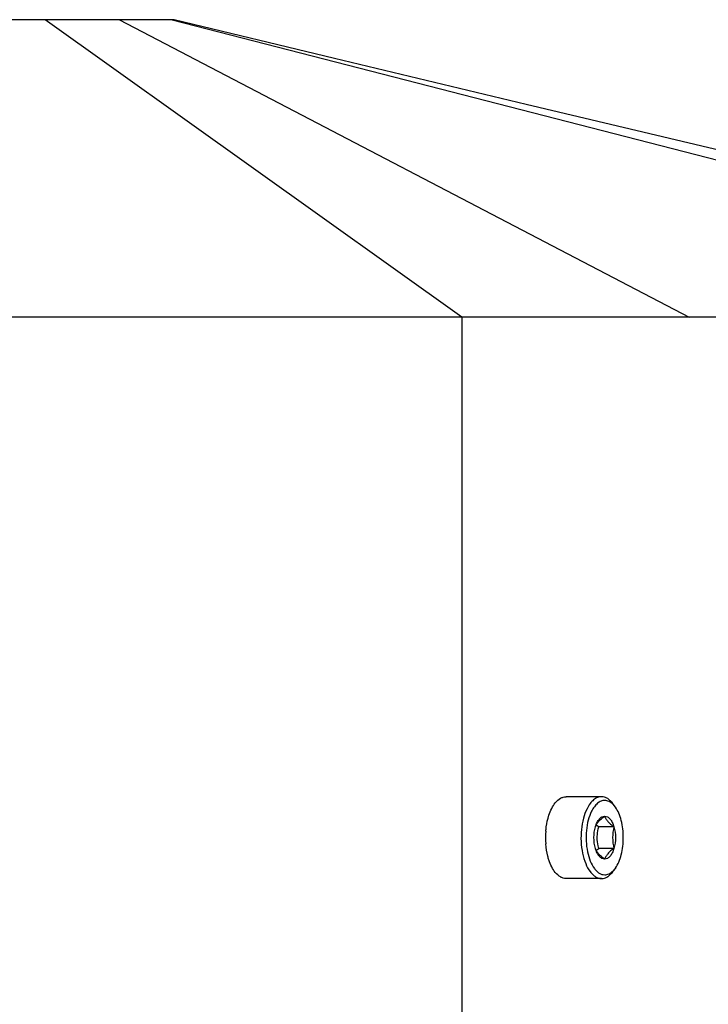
# Model space of a CAD drawing. Header units: millimetres. Extents: x 0 to 2550, y 0 to 1188.
# Tile 134 of 218: x 553 to 562, y 364 to 377. Entities that reach past the tile are written whole.
import ezdxf

# ---------------------------------------------------------------- set-up
doc = ezdxf.new("R2010")
doc.units = ezdxf.units.MM
doc.header["$LTSCALE"] = 46.255
doc.layers.add('M2000801_PBL108', color=7, linetype='CONTINUOUS')
doc.layers.add('P9140503_BOLT_PBL207', color=7, linetype='CONTINUOUS')

# ---------------------------------------------------------------- blocks, each defined once
blk = doc.blocks.new('M2000801_PBL108', base_point=(528.886, 370.139))
at = {"layer": 'M2000801_PBL108', "color": 7}
for p, q in [((555.152, 377.139), (511.189, 377.139)), ((571.97, 373.139), (485.803, 373.139))]:
    blk.add_line(p, q, dxfattribs=at)
at = {"layer": 'M2000801_PBL108', "color": 2}
for p, q in [((559.019, 373.139), (553.421, 377.139)), ((554.417, 377.139), (562.072, 373.139)), ((555.124, 377.139), (570.63, 373.139)), ((559.019, 373.139), (559.019, 363.139))]:
    blk.add_line(p, q, dxfattribs=at)
at = {"layer": 'M2000801_PBL108', "color": 7}
blk.add_lwpolyline([(571.97, 373.139), (568.821, 373.882), (565.668, 374.627), (562.679, 375.335), (559.883, 375.999), (557.307, 376.615), (555.152, 377.139)], dxfattribs=at)
blk = doc.blocks.new('P9140503_BOLT_PBL207', base_point=(560.668, 366.139))
at = {"layer": 'P9140503_BOLT_PBL207', "color": 7}
for p, q in [((560.895, 366.689), (560.419, 366.689)), ((561.083, 366.547), (561.054, 366.588)), ((561.063, 366.283), (560.858, 366.283)), ((561.063, 365.994), (560.858, 365.994)), ((561.083, 365.73), (561.054, 365.69)), ((560.895, 365.589), (560.419, 365.589))]:
    blk.add_line(p, q, dxfattribs=at)
blk.add_arc((561.235, 366.139), 1.092, 175.4171, 184.4452, dxfattribs=at)
for points, knots in [([(560.275, 366.607), (560.294, 366.631), (560.327, 366.662), (560.38, 366.685), (560.406, 366.689), (560.419, 366.689)], [0, 0, 0, 0, 0.540333, 0.776217, 1, 1, 1, 1]), ([(560.895, 366.689), (560.877, 366.689), (560.838, 366.681), (560.786, 366.647), (560.738, 366.595), (560.689, 366.512), (560.647, 366.394), (560.621, 366.244), (560.617, 366.086), (560.636, 365.932), (560.676, 365.795), (560.726, 365.698), (560.775, 365.642), (560.813, 365.612), (560.853, 365.593), (560.881, 365.589), (560.895, 365.589)], [0, 0, 0, 0, 0.041125, 0.086504, 0.138845, 0.199081, 0.303068, 0.419174, 0.540451, 0.659119, 0.767811, 0.860911, 0.900921, 0.936778, 0.969325, 1, 1, 1, 1]), ([(561.054, 366.588), (561.043, 366.603), (561.02, 366.631), (560.981, 366.664), (560.939, 366.684), (560.909, 366.689), (560.895, 366.689)], [0, 0, 0, 0, 0.289854, 0.548302, 0.781392, 1, 1, 1, 1]), ([(560.189, 366.439), (560.199, 366.471), (560.223, 366.53), (560.256, 366.584), (560.275, 366.607)], [0, 0, 0, 0, 0.533413, 1, 1, 1, 1]), ([(560.938, 366.639), (560.922, 366.639), (560.887, 366.631), (560.839, 366.601), (560.796, 366.553), (560.751, 366.478), (560.713, 366.371), (560.689, 366.234), (560.686, 366.091), (560.703, 365.951), (560.739, 365.826), (560.784, 365.739), (560.829, 365.687), (560.864, 365.66), (560.9, 365.643), (560.926, 365.639), (560.938, 365.639)], [0, 0, 0, 0, 0.041125, 0.086504, 0.138844, 0.199081, 0.303069, 0.419176, 0.540452, 0.65912, 0.767811, 0.860911, 0.900921, 0.936777, 0.969325, 1, 1, 1, 1]), ([(561.051, 366.585), (561.035, 366.601), (561.001, 366.628), (560.958, 366.639), (560.938, 366.639)], [0, 0, 0, 0, 0.532947, 1, 1, 1, 1]), ([(561.083, 366.547), (561.08, 366.55), (561.071, 366.564), (561.06, 366.576), (561.051, 366.585)], [0, 0, 0, 0, 0.260269, 1, 1, 1, 1]), ([(561.083, 365.73), (561.1, 365.755), (561.131, 365.813), (561.176, 365.949), (561.197, 366.139), (561.176, 366.329), (561.131, 366.464), (561.1, 366.522), (561.083, 366.547)], [0, 0, 0, 0, 0.106923, 0.228801, 0.500003, 0.771203, 0.893078, 1, 1, 1, 1]), ([(560.147, 366.226), (560.149, 366.245), (560.156, 366.317), (560.172, 366.388), (560.189, 366.439)], [0, 0, 0, 0, 0.260237, 1, 1, 1, 1]), ([(560.813, 366.283), (560.818, 366.295), (560.83, 366.321), (560.857, 366.358), (560.894, 366.394), (560.923, 366.416), (560.938, 366.427)], [0, 0, 0, 0, 0.203613, 0.435944, 0.703425, 1, 1, 1, 1]), ([(560.813, 366.283), (560.819, 366.304), (560.833, 366.341), (560.862, 366.388), (560.897, 366.419), (560.925, 366.427), (560.938, 366.427)], [0, 0, 0, 0, 0.316037, 0.586256, 0.809344, 1, 1, 1, 1]), ([(560.938, 366.427), (560.951, 366.427), (560.979, 366.419), (561.014, 366.388), (561.044, 366.341), (561.057, 366.304), (561.063, 366.283)], [0, 0, 0, 0, 0.190656, 0.413744, 0.683963, 1, 1, 1, 1]), ([(560.938, 366.427), (560.943, 366.415), (560.955, 366.389), (560.982, 366.353), (561.019, 366.317), (561.048, 366.294), (561.063, 366.283)], [0, 0, 0, 0, 0.203613, 0.435944, 0.703425, 1, 1, 1, 1]), ([(560.813, 365.994), (560.8, 366.041), (560.788, 366.139), (560.8, 366.236), (560.813, 366.283)], [0, 0, 0, 0, 0.5, 1, 1, 1, 1]), ([(560.858, 366.283), (560.855, 366.285), (560.844, 366.293), (560.833, 366.302), (560.825, 366.308)], [0, 0, 0, 0, 0.254779, 1, 1, 1, 1]), ([(560.838, 366.139), (560.838, 366.151), (560.84, 366.199), (560.849, 366.248), (560.858, 366.283)], [0, 0, 0, 0, 0.251076, 1, 1, 1, 1]), ([(561.063, 366.283), (561.052, 366.236), (561.036, 366.139), (561.052, 366.041), (561.063, 365.994)], [0, 0, 0, 0, 0.499997, 1, 1, 1, 1]), ([(561.063, 366.283), (561.077, 366.236), (561.089, 366.139), (561.077, 366.041), (561.063, 365.994)], [0, 0, 0, 0, 0.5, 1, 1, 1, 1]), ([(560.189, 365.838), (560.183, 365.855), (560.163, 365.925), (560.151, 365.998), (560.147, 366.054)], [0, 0, 0, 0, 0.238216, 1, 1, 1, 1]), ([(560.858, 365.994), (560.855, 366.006), (560.844, 366.053), (560.838, 366.102), (560.838, 366.139)], [0, 0, 0, 0, 0.2492, 1, 1, 1, 1]), ([(560.938, 365.85), (560.923, 365.861), (560.894, 365.884), (560.857, 365.92), (560.83, 365.956), (560.818, 365.982), (560.813, 365.994)], [0, 0, 0, 0, 0.296586, 0.564056, 0.796376, 1, 1, 1, 1]), ([(560.938, 365.85), (560.925, 365.85), (560.897, 365.858), (560.862, 365.89), (560.833, 365.936), (560.819, 365.974), (560.813, 365.994)], [0, 0, 0, 0, 0.190656, 0.413744, 0.683963, 1, 1, 1, 1]), ([(560.825, 365.969), (560.827, 365.971), (560.838, 365.98), (560.849, 365.988), (560.858, 365.994)], [0, 0, 0, 0, 0.244949, 1, 1, 1, 1]), ([(561.063, 365.994), (561.048, 365.983), (561.019, 365.961), (560.982, 365.925), (560.955, 365.888), (560.943, 365.862), (560.938, 365.85)], [0, 0, 0, 0, 0.296586, 0.564056, 0.796376, 1, 1, 1, 1]), ([(561.063, 365.994), (561.057, 365.974), (561.044, 365.936), (561.014, 365.89), (560.979, 365.858), (560.951, 365.85), (560.938, 365.85)], [0, 0, 0, 0, 0.316037, 0.586256, 0.809344, 1, 1, 1, 1]), ([(560.275, 365.67), (560.256, 365.693), (560.223, 365.747), (560.199, 365.806), (560.189, 365.838)], [0, 0, 0, 0, 0.466549, 1, 1, 1, 1]), ([(560.419, 365.589), (560.406, 365.589), (560.38, 365.592), (560.327, 365.615), (560.294, 365.646), (560.275, 365.67)], [0, 0, 0, 0, 0.223809, 0.459705, 1, 1, 1, 1]), ([(560.895, 365.589), (560.909, 365.589), (560.939, 365.593), (560.981, 365.614), (561.02, 365.646), (561.043, 365.674), (561.054, 365.69)], [0, 0, 0, 0, 0.218608, 0.451698, 0.710146, 1, 1, 1, 1]), ([(560.938, 365.639), (560.958, 365.639), (561.001, 365.65), (561.035, 365.676), (561.051, 365.693)], [0, 0, 0, 0, 0.467041, 1, 1, 1, 1]), ([(561.051, 365.693), (561.054, 365.695), (561.065, 365.707), (561.076, 365.72), (561.083, 365.73)], [0, 0, 0, 0, 0.240025, 1, 1, 1, 1])]:
    blk.add_open_spline(points, degree=3, knots=knots, dxfattribs=at)

msp = doc.modelspace()

# ---------------------------------------------------------------- block references
at = {"layer": 'M2000801_PBL108'}
msp.add_blockref('M2000801_PBL108', (528.8864, 370.1387), dxfattribs=at)
at = {"layer": 'P9140503_BOLT_PBL207'}
msp.add_blockref('P9140503_BOLT_PBL207', (560.6677, 366.1387), dxfattribs=at)

doc.saveas('drawing.dxf')
